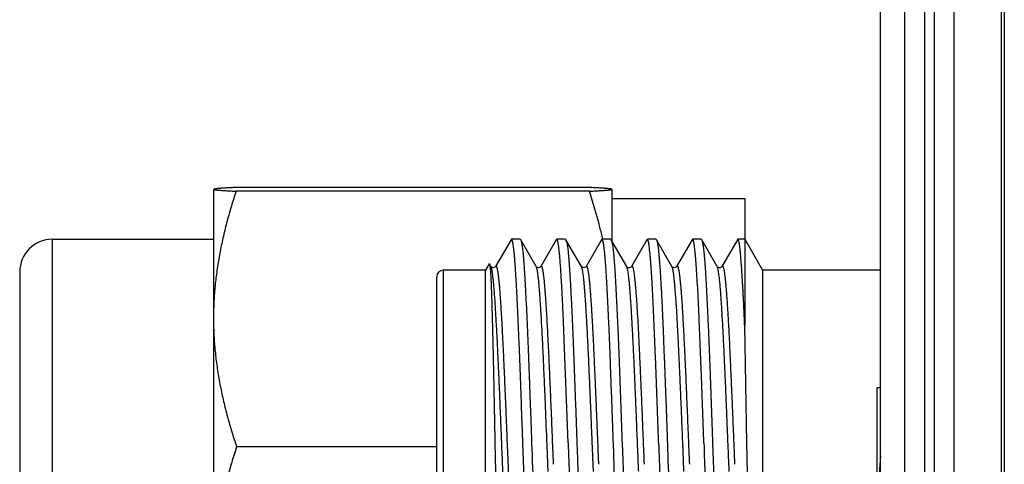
# Model space of a CAD drawing. Header units: inches. Extents: x 0 to 22, y 0 to 17.
# Tile 70 of 98: x 16.996 to 17.6, y 9.213 to 9.486. Entities that reach past the tile are written whole.
import ezdxf

# ---------------------------------------------------------------- set-up
doc = ezdxf.new("R2010")
doc.units = ezdxf.units.IN
doc.header["$LTSCALE"] = 1.21
doc.header["$MEASUREMENT"] = 0
doc.layers.get('0').update_dxf_attribs({"linetype": 'CONTINUOUS'})

msp = doc.modelspace()

# ---------------------------------------------------------------- linework, layer by layer
at = {"color": 7, "linetype": 'CONTINUOUS'}
for p, q in [((17.53932, 6.52367), (17.53932, 11.58917)), ((17.56932, 11.58917), (17.56932, 6.52417)), ((17.52432, 6.53017), (17.52432, 11.57517)), ((17.60032, 11.18917), (17.60032, 7.18917)), ((17.11496, 9.38162), (17.11496, 9.07063)), ((17.11496, 9.3814), (17.11504, 9.38152)), ((17.11512, 9.38173), (17.1151, 9.3817)), ((17.34562, 9.38058), (17.12881, 9.38058)), ((17.34507, 9.38285), (17.12936, 9.38285)), ((17.35932, 9.38173), (17.35914, 9.38181)), ((17.35933, 9.3817), (17.35931, 9.38173)), ((17.35946, 9.3814), (17.35939, 9.38152)), ((17.35946, 9.38162), (17.35946, 9.35001)), ((17.35946, 9.37601), (17.44096, 9.37601)), ((17.44096, 9.37601), (17.44096, 9.29806)), ((17.01596, 9.35101), (17.11496, 9.35101)), ((17.2976, 9.35077), (17.28808, 9.33433)), ((17.29788, 9.35101), (17.2976, 9.35077)), ((17.30322, 9.35101), (17.29788, 9.35101)), ((17.29819, 9.3507), (17.29788, 9.35101)), ((17.30322, 9.35101), (17.30348, 9.35078)), ((17.32535, 9.35077), (17.31586, 9.33436)), ((17.32563, 9.35101), (17.32535, 9.35077)), ((17.33099, 9.35101), (17.32563, 9.35101)), ((17.32596, 9.3507), (17.32563, 9.35101)), ((17.33099, 9.35101), (17.33126, 9.35078)), ((17.34078, 9.33434), (17.33126, 9.35078)), ((17.35316, 9.35079), (17.34364, 9.33435)), ((17.35341, 9.35101), (17.35316, 9.35079)), ((17.35876, 9.35101), (17.35341, 9.35101)), ((17.35372, 9.35069), (17.35341, 9.35101)), ((17.35876, 9.35101), (17.35902, 9.35079)), ((17.36854, 9.33433), (17.35902, 9.35079)), ((17.38093, 9.35077), (17.37142, 9.33433)), ((17.38121, 9.35101), (17.38093, 9.35077)), ((17.38655, 9.35101), (17.38121, 9.35101)), ((17.38153, 9.3507), (17.38121, 9.35101)), ((17.38655, 9.35101), (17.38684, 9.35077)), ((17.39634, 9.33435), (17.38684, 9.35077)), ((17.40869, 9.35076), (17.3992, 9.33435)), ((17.40898, 9.35101), (17.40869, 9.35076)), ((17.41432, 9.35101), (17.40898, 9.35101)), ((17.40931, 9.3507), (17.40898, 9.35101)), ((17.41432, 9.35101), (17.41457, 9.35079)), ((17.42409, 9.33435), (17.41457, 9.35079)), ((17.43646, 9.35077), (17.42696, 9.33436)), ((17.43674, 9.35101), (17.43646, 9.35077)), ((17.44096, 9.35101), (17.43674, 9.35101)), ((17.43705, 9.35074), (17.43674, 9.35101)), ((17.44096, 9.35101), (17.45193, 9.33201)), ((17.28193, 9.33201), (17.25593, 9.33201)), ((17.28418, 9.3359), (17.28193, 9.33201)), ((17.28193, 9.19348), (17.28193, 9.33201)), ((17.28418, 9.3359), (17.28432, 9.3359)), ((17.28522, 9.33435), (17.28432, 9.3359)), ((17.28524, 9.33432), (17.28522, 9.33435)), ((17.28808, 9.33433), (17.28807, 9.33432)), ((17.31586, 9.33436), (17.31585, 9.33435)), ((17.36856, 9.33431), (17.36854, 9.33433)), ((17.36856, 9.3343), (17.36856, 9.33431)), ((17.3714, 9.33431), (17.37142, 9.33433)), ((17.39635, 9.33433), (17.39635, 9.33434)), ((17.3992, 9.33434), (17.39919, 9.33433)), ((17.42411, 9.33431), (17.42409, 9.33435)), ((17.42412, 9.3343), (17.42411, 9.33431)), ((17.42694, 9.33432), (17.42696, 9.33436)), ((17.45193, 9.33201), (17.45193, 9.19602)), ((17.52432, 9.33201), (17.45193, 9.33201)), ((16.99596, 9.33101), (16.99596, 9.12101)), ((17.25193, 9.19097), (17.25193, 9.32801)), ((17.33258, 9.22601), (17.32954, 9.30554)), ((17.44234, 9.22601), (17.44096, 9.29806)), ((17.52232, 8.91586), (17.52232, 9.25986)), ((17.52432, 9.25986), (17.52232, 9.25986)), ((17.25193, 9.22356), (17.12912, 9.22356)), ((17.28765, 9.22601), (17.28815, 9.19968)), ((17.30559, 9.20444), (17.3048, 9.22601)), ((17.33795, 9.22601), (17.33829, 9.21614)), ((17.36113, 9.20446), (17.36037, 9.22601)), ((17.36571, 9.22601), (17.36682, 9.19555)), ((17.42126, 9.22601), (17.42238, 9.19555)), ((17.44266, 9.20758), (17.44234, 9.22601))]:
    msp.add_line(p, q, dxfattribs=at)
at = {"color": 9, "linetype": 'CONTINUOUS'}
for p, q in [((17.55132, 11.58917), (17.55132, 6.52417)), ((17.55732, 11.58917), (17.55732, 6.52417)), ((17.59851, 6.52417), (17.59851, 11.58917)), ((17.01596, 9.35101), (17.01596, 9.10101)), ((17.25593, 9.33201), (17.25593, 9.19286)), ((17.28542, 9.33389), (17.28524, 9.33432)), ((17.37142, 9.33433), (17.37181, 9.33459)), ((17.42696, 9.33436), (17.42726, 9.33463))]:
    msp.add_line(p, q, dxfattribs=at)
at = {"color": 7, "linetype": 'CONTINUOUS'}
for points in [[(17.31585, 9.33435), (17.31584, 9.33434), (17.31578, 9.33424), (17.31561, 9.33407), (17.31529, 9.33384), (17.31484, 9.33367), (17.31436, 9.33361), (17.31387, 9.3337), (17.31346, 9.3339), (17.3132, 9.33411), (17.31306, 9.33426), (17.313, 9.33434), (17.30348, 9.35078)], [(17.28571, 9.33386), (17.28543, 9.33408), (17.28529, 9.33424), (17.28526, 9.33428)], [(17.28807, 9.33432), (17.28803, 9.33425), (17.28788, 9.33408), (17.28758, 9.33385), (17.28713, 9.33365), (17.28662, 9.33359), (17.28613, 9.33367), (17.28571, 9.33386)], [(17.34363, 9.33434), (17.34358, 9.33426), (17.34344, 9.3341), (17.34316, 9.33389), (17.34274, 9.33369), (17.34226, 9.33361), (17.34177, 9.33367), (17.34134, 9.33384), (17.34104, 9.33406), (17.34087, 9.33423), (17.3408, 9.33433), (17.34079, 9.33434)], [(17.37114, 9.33401), (17.37078, 9.33377), (17.37027, 9.3336), (17.36975, 9.33359), (17.36927, 9.33373), (17.36891, 9.33394), (17.36869, 9.33413), (17.36859, 9.33426), (17.36856, 9.3343)], [(17.3714, 9.33431), (17.37139, 9.3343), (17.37132, 9.3342), (17.37114, 9.33401)], [(17.39919, 9.33433), (17.39919, 9.33433), (17.39913, 9.33424), (17.39896, 9.33406), (17.39862, 9.33382), (17.39813, 9.33364), (17.39761, 9.33361), (17.39712, 9.33373), (17.39674, 9.33394), (17.3965, 9.33414), (17.39638, 9.33428), (17.39635, 9.33433)], [(17.42669, 9.33402), (17.42634, 9.33378), (17.42584, 9.33361), (17.42532, 9.33359), (17.42484, 9.33372), (17.42447, 9.33393), (17.42425, 9.33413), (17.42414, 9.33426), (17.42412, 9.3343)], [(17.42695, 9.33432), (17.42695, 9.33431), (17.42688, 9.33421), (17.42669, 9.33402)]]:
    msp.add_lwpolyline(points, dxfattribs=at)
for centre, radius, start, end in [((17.01596, 9.33101), 0.02, 90, 180), ((17.25593, 9.32801), 0.004, 90, 180), ((31.155, 9.6976), 13.85285, 181.950879, 182.076924), ((25.45928, 9.5023), 8.13139, 181.94713, 182.098974), ((24.53344, 9.47238), 7.14955, 181.974732, 182.147556), ((27.07802, 9.54881), 9.6899, 181.909013, 182.085458), ((26.15658, 9.51954), 8.74559, 181.923359, 182.06451), ((18.02383, 9.17343), 0.50151, 174.90152, 179.9508), ((26.14851, 9.52283), 8.81556, 181.993708, 182.127602)]:
    msp.add_arc(centre, radius, start, end, dxfattribs=at)
for points, knots in [([(17.12881, 9.38058), (17.1278, 9.37754), (17.12587, 9.37146), (17.12325, 9.36226), (17.12092, 9.35299), (17.11894, 9.34367), (17.11731, 9.3343), (17.11608, 9.32488), (17.11527, 9.31542), (17.11502, 9.3091), (17.11496, 9.30594)], [0, 0, 0, 0, 0.125783, 0.251316, 0.376599, 0.50164, 0.626462, 0.751098, 0.875591, 1, 1, 1, 1]), ([(17.1151, 9.3817), (17.1151, 9.38169), (17.11511, 9.38168), (17.11512, 9.38166), (17.11515, 9.38164), (17.11518, 9.38163), (17.11522, 9.38161), (17.11527, 9.38159), (17.11533, 9.38157), (17.11541, 9.38155), (17.11553, 9.38152), (17.11569, 9.38148), (17.11588, 9.38145), (17.11619, 9.3814), (17.11664, 9.38134), (17.11728, 9.38127), (17.11802, 9.3812), (17.11886, 9.38113), (17.1198, 9.38106), (17.12084, 9.38099), (17.12197, 9.38092), (17.12318, 9.38085), (17.12448, 9.38078), (17.12637, 9.38069), (17.12782, 9.38062), (17.12881, 9.38058)], [0, 0, 0, 0, 0.001349, 0.003061, 0.005278, 0.008025, 0.011283, 0.015015, 0.019177, 0.023719, 0.033926, 0.045817, 0.059625, 0.075563, 0.113824, 0.160035, 0.213885, 0.275238, 0.3438, 0.419267, 0.501343, 0.589718, 0.684078, 0.784114, 1, 1, 1, 1]), ([(17.12936, 9.38285), (17.12835, 9.38281), (17.12643, 9.38272), (17.1241, 9.3826), (17.12238, 9.38251), (17.12122, 9.38244), (17.12015, 9.38237), (17.11918, 9.3823), (17.1183, 9.38223), (17.11752, 9.38216), (17.11685, 9.38209), (17.11636, 9.38203), (17.11603, 9.38198), (17.11582, 9.38194), (17.11564, 9.38191), (17.11548, 9.38187), (17.11536, 9.38183), (17.11525, 9.3818), (17.11518, 9.38177), (17.11514, 9.38174), (17.11512, 9.38173), (17.11511, 9.38173)], [0, 0, 0, 0, 0.211434, 0.402564, 0.489783, 0.571038, 0.64603, 0.714461, 0.776051, 0.83053, 0.877607, 0.917178, 0.934117, 0.949025, 0.961786, 0.972476, 0.981473, 0.989173, 0.995543, 0.998039, 1, 1, 1, 1]), ([(17.35914, 9.38181), (17.35907, 9.38184), (17.35889, 9.38189), (17.35857, 9.38195), (17.35816, 9.38201), (17.35764, 9.38208), (17.35704, 9.38214), (17.35634, 9.38221), (17.35556, 9.38227), (17.35434, 9.38236), (17.35263, 9.38247), (17.35035, 9.3826), (17.3478, 9.38273), (17.34601, 9.38281), (17.34507, 9.38285)], [0, 0, 0, 0, 0.016493, 0.039099, 0.069018, 0.105671, 0.148836, 0.198463, 0.254332, 0.316216, 0.457143, 0.619359, 0.800939, 1, 1, 1, 1]), ([(17.34562, 9.38058), (17.34661, 9.38062), (17.34806, 9.38069), (17.34995, 9.38078), (17.35125, 9.38085), (17.35246, 9.38092), (17.35359, 9.38099), (17.35463, 9.38106), (17.35557, 9.38113), (17.35641, 9.3812), (17.35715, 9.38127), (17.35778, 9.38134), (17.35824, 9.3814), (17.35855, 9.38145), (17.35874, 9.38148), (17.3589, 9.38152), (17.35902, 9.38155), (17.3591, 9.38157), (17.35916, 9.38159), (17.35921, 9.38161), (17.35925, 9.38163), (17.35928, 9.38164), (17.35931, 9.38166), (17.35933, 9.38169), (17.35933, 9.3817)], [0, 0, 0, 0, 0.215903, 0.315946, 0.410313, 0.498695, 0.580778, 0.65625, 0.724817, 0.786176, 0.84003, 0.886237, 0.924515, 0.940468, 0.954272, 0.966143, 0.976323, 0.980854, 0.985013, 0.988749, 0.992016, 0.994774, 0.997, 1, 1, 1, 1]), ([(17.35388, 9.35111), (17.35332, 9.3536), (17.35094, 9.36352), (17.34803, 9.37331), (17.34562, 9.38058)], [0, 0, 0, 0, 0.24944, 1, 1, 1, 1]), ([(17.3048, 9.22601), (17.30466, 9.22991), (17.30445, 9.23575), (17.30417, 9.24352), (17.30391, 9.25118), (17.30357, 9.2606), (17.30317, 9.27165), (17.30276, 9.28231), (17.3024, 9.29089), (17.30211, 9.29749), (17.3019, 9.30221), (17.30169, 9.30676), (17.30149, 9.31114), (17.30128, 9.31533), (17.30108, 9.31932), (17.30088, 9.32311), (17.30062, 9.32772), (17.30035, 9.33204), (17.30006, 9.33605), (17.29985, 9.3387), (17.29964, 9.3411), (17.29942, 9.34325), (17.29922, 9.34514), (17.29901, 9.34677), (17.29884, 9.34796), (17.2987, 9.34878), (17.2986, 9.3493), (17.2985, 9.34974), (17.2984, 9.35012), (17.2983, 9.35044), (17.29822, 9.35062), (17.29819, 9.3507)], [0, 0, 0, 0, 0.093692, 0.140281, 0.186562, 0.277796, 0.366596, 0.452182, 0.533805, 0.572906, 0.610751, 0.647257, 0.682344, 0.715935, 0.747957, 0.77834, 0.807019, 0.859018, 0.882226, 0.903506, 0.922812, 0.940103, 0.955341, 0.968497, 0.979544, 0.984273, 0.988471, 0.992139, 0.995279, 0.997896, 1, 1, 1, 1]), ([(17.30348, 9.35078), (17.3035, 9.35075), (17.30354, 9.35068), (17.30361, 9.35052), (17.3037, 9.35027), (17.3038, 9.34992), (17.30391, 9.34949), (17.30401, 9.349), (17.30412, 9.34845), (17.30423, 9.34782), (17.30437, 9.34685), (17.30456, 9.34547), (17.30477, 9.34361), (17.30498, 9.3415), (17.30518, 9.33912), (17.30538, 9.3365), (17.30558, 9.33362), (17.30579, 9.33051), (17.30599, 9.32717), (17.3062, 9.3236), (17.30649, 9.31841), (17.30677, 9.31295), (17.30705, 9.30723), (17.30726, 9.30267), (17.30747, 9.29793), (17.30768, 9.29303), (17.30788, 9.28798), (17.30815, 9.28099), (17.3085, 9.27196), (17.30891, 9.26083), (17.30927, 9.25135), (17.30955, 9.24364), (17.30976, 9.23779), (17.30997, 9.23191), (17.31011, 9.22798), (17.31018, 9.22601)], [0, 0, 0, 0, 0.000887, 0.001899, 0.00431, 0.007248, 0.010719, 0.014727, 0.019272, 0.024354, 0.029972, 0.042805, 0.05775, 0.074776, 0.093849, 0.11493, 0.137974, 0.162932, 0.189749, 0.218366, 0.24872, 0.314365, 0.34951, 0.386101, 0.424056, 0.46329, 0.503718, 0.545249, 0.631251, 0.720531, 0.812296, 0.858855, 0.905728, 0.952814, 1, 1, 1, 1]), ([(17.32954, 9.30554), (17.3294, 9.30866), (17.32912, 9.31458), (17.32874, 9.32178), (17.32842, 9.32707), (17.32819, 9.33065), (17.32797, 9.33397), (17.32774, 9.33701), (17.32752, 9.33976), (17.32731, 9.34223), (17.32709, 9.34439), (17.32691, 9.34601), (17.32675, 9.34715), (17.32664, 9.34789), (17.32653, 9.34855), (17.32642, 9.34913), (17.32631, 9.34964), (17.3262, 9.35006), (17.3261, 9.35037), (17.32602, 9.35057), (17.32598, 9.35066), (17.32596, 9.3507)], [0, 0, 0, 0, 0.206143, 0.392255, 0.4772, 0.556444, 0.629785, 0.697034, 0.758022, 0.812599, 0.860634, 0.90202, 0.920192, 0.936672, 0.951454, 0.964536, 0.975918, 0.985608, 0.993623, 0.997013, 1, 1, 1, 1]), ([(17.33126, 9.35078), (17.33131, 9.35071), (17.33138, 9.35054), (17.33149, 9.35026), (17.33159, 9.3499), (17.3317, 9.34948), (17.3318, 9.34898), (17.33191, 9.34842), (17.33202, 9.34779), (17.33216, 9.34682), (17.33234, 9.34544), (17.33255, 9.34358), (17.33275, 9.34146), (17.33295, 9.33908), (17.33315, 9.33645), (17.33336, 9.33358), (17.33356, 9.33047), (17.33385, 9.32586), (17.33413, 9.32095), (17.33441, 9.31577), (17.33462, 9.31157), (17.33483, 9.30719), (17.33504, 9.30262), (17.33524, 9.29789), (17.33552, 9.29126), (17.33586, 9.28264), (17.33628, 9.27193), (17.33663, 9.26273), (17.33691, 9.2552), (17.33712, 9.24944), (17.33733, 9.24363), (17.33761, 9.23581), (17.33781, 9.22994), (17.33795, 9.22601)], [0, 0, 0, 0, 0.001924, 0.00436, 0.007321, 0.010815, 0.014843, 0.019407, 0.024506, 0.030141, 0.043003, 0.057971, 0.075019, 0.094113, 0.115212, 0.138272, 0.163243, 0.19007, 0.249051, 0.281074, 0.314693, 0.349831, 0.386413, 0.424356, 0.463577, 0.545502, 0.631463, 0.720696, 0.766292, 0.812408, 0.85894, 0.905785, 1, 1, 1, 1]), ([(17.36037, 9.22601), (17.36023, 9.22991), (17.35995, 9.23767), (17.35953, 9.24923), (17.35911, 9.26059), (17.35871, 9.27164), (17.35831, 9.28229), (17.3579, 9.29245), (17.35749, 9.30202), (17.35713, 9.3096), (17.35684, 9.3153), (17.35663, 9.3193), (17.35642, 9.32308), (17.35622, 9.32666), (17.35602, 9.33001), (17.35582, 9.33314), (17.35561, 9.33603), (17.35541, 9.33868), (17.35521, 9.34108), (17.355, 9.34323), (17.35479, 9.34512), (17.35458, 9.34676), (17.3544, 9.34795), (17.35425, 9.34877), (17.35414, 9.34929), (17.35404, 9.34974), (17.35394, 9.35012), (17.35384, 9.35043), (17.35376, 9.35061), (17.35372, 9.35069)], [0, 0, 0, 0, 0.093661, 0.1865, 0.277707, 0.36648, 0.452042, 0.533645, 0.610575, 0.68216, 0.715751, 0.747773, 0.778158, 0.806839, 0.833753, 0.858842, 0.882054, 0.903338, 0.922649, 0.939948, 0.9552, 0.968375, 0.97945, 0.984195, 0.98841, 0.992095, 0.995251, 0.997883, 1, 1, 1, 1]), ([(17.35902, 9.35079), (17.35904, 9.35076), (17.35907, 9.35069), (17.35914, 9.35052), (17.35923, 9.35027), (17.35934, 9.34992), (17.35944, 9.3495), (17.35955, 9.34901), (17.35965, 9.34846), (17.35976, 9.34783), (17.35991, 9.34686), (17.3601, 9.34548), (17.36031, 9.34363), (17.36053, 9.34151), (17.36074, 9.33914), (17.36094, 9.33652), (17.36114, 9.33364), (17.36134, 9.33053), (17.36154, 9.32719), (17.36174, 9.32362), (17.36202, 9.31843), (17.36237, 9.31145), (17.3628, 9.30252), (17.36315, 9.29463), (17.36344, 9.288), (17.36365, 9.28281), (17.36386, 9.2775), (17.36406, 9.27207), (17.36426, 9.26654), (17.36452, 9.259), (17.36486, 9.24941), (17.36528, 9.23776), (17.36556, 9.22994), (17.36571, 9.22601)], [0, 0, 0, 0, 0.000881, 0.001887, 0.004287, 0.007214, 0.010676, 0.014675, 0.019212, 0.024286, 0.029897, 0.042719, 0.057653, 0.074671, 0.093736, 0.114809, 0.137845, 0.162795, 0.189605, 0.218217, 0.248568, 0.314212, 0.385954, 0.463157, 0.503593, 0.545133, 0.587684, 0.631153, 0.675443, 0.720454, 0.812243, 0.905701, 1, 1, 1, 1]), ([(17.38813, 9.22601), (17.38799, 9.22991), (17.38773, 9.23768), (17.38733, 9.24924), (17.38692, 9.2606), (17.3865, 9.27165), (17.38614, 9.28063), (17.38585, 9.28758), (17.38564, 9.29261), (17.38544, 9.29748), (17.38517, 9.30366), (17.38485, 9.31095), (17.38445, 9.31911), (17.38404, 9.32646), (17.38368, 9.33204), (17.38339, 9.33605), (17.38317, 9.33869), (17.38296, 9.3411), (17.38275, 9.34324), (17.38255, 9.34514), (17.38238, 9.34655), (17.38224, 9.34755), (17.38214, 9.3482), (17.38204, 9.34878), (17.38194, 9.34929), (17.38184, 9.34974), (17.38174, 9.35012), (17.38164, 9.35043), (17.38157, 9.35062), (17.38153, 9.3507)], [0, 0, 0, 0, 0.093687, 0.186551, 0.277781, 0.366577, 0.45216, 0.493512, 0.533781, 0.57288, 0.610724, 0.682314, 0.747927, 0.806992, 0.858997, 0.882209, 0.903493, 0.922802, 0.940093, 0.955331, 0.968485, 0.974273, 0.979532, 0.984262, 0.988461, 0.99213, 0.995272, 0.997891, 1, 1, 1, 1]), ([(17.38684, 9.35077), (17.38688, 9.3507), (17.38696, 9.35053), (17.38706, 9.35024), (17.38717, 9.34988), (17.38727, 9.34945), (17.38737, 9.34896), (17.38747, 9.34839), (17.38757, 9.34776), (17.38771, 9.34679), (17.38788, 9.3454), (17.38807, 9.34353), (17.38828, 9.34141), (17.38848, 9.33903), (17.38869, 9.3364), (17.38898, 9.33241), (17.38927, 9.3281), (17.38955, 9.32349), (17.38976, 9.3197), (17.38998, 9.31571), (17.39018, 9.31151), (17.39038, 9.30713), (17.39065, 9.30093), (17.39099, 9.29279), (17.39139, 9.28259), (17.39181, 9.27189), (17.39217, 9.2627), (17.39246, 9.25517), (17.39267, 9.24942), (17.39289, 9.24361), (17.39316, 9.23581), (17.39336, 9.22994), (17.3935, 9.22601)], [0, 0, 0, 0, 0.001954, 0.004415, 0.007397, 0.010908, 0.014952, 0.019531, 0.024645, 0.030294, 0.043186, 0.058186, 0.075266, 0.09439, 0.115517, 0.138601, 0.190434, 0.219068, 0.249431, 0.281455, 0.31507, 0.350202, 0.386773, 0.46391, 0.545798, 0.631712, 0.720889, 0.766456, 0.812541, 0.859041, 0.905852, 1, 1, 1, 1]), ([(17.41592, 9.22601), (17.41579, 9.22991), (17.41552, 9.23768), (17.41511, 9.24924), (17.41469, 9.2606), (17.41433, 9.26989), (17.41404, 9.27714), (17.41383, 9.28243), (17.41363, 9.28758), (17.41336, 9.29418), (17.41304, 9.30204), (17.41264, 9.31095), (17.41223, 9.31911), (17.41181, 9.32646), (17.41144, 9.33204), (17.41115, 9.33605), (17.41094, 9.33869), (17.41074, 9.3411), (17.41054, 9.34324), (17.41034, 9.34514), (17.41017, 9.34655), (17.41003, 9.34755), (17.40993, 9.3482), (17.40983, 9.34878), (17.40973, 9.34929), (17.40963, 9.34974), (17.40952, 9.35012), (17.40942, 9.35044), (17.40935, 9.35062), (17.40931, 9.3507)], [0, 0, 0, 0, 0.093685, 0.186548, 0.277776, 0.366571, 0.409811, 0.452152, 0.493503, 0.533771, 0.610711, 0.6823, 0.747913, 0.806981, 0.858987, 0.882199, 0.90348, 0.922784, 0.94007, 0.955303, 0.968455, 0.974243, 0.979503, 0.984235, 0.988436, 0.992109, 0.995256, 0.997883, 1, 1, 1, 1]), ([(17.41457, 9.35079), (17.41459, 9.35076), (17.41463, 9.35069), (17.4147, 9.35053), (17.41479, 9.35028), (17.41489, 9.34993), (17.41499, 9.34951), (17.4151, 9.34902), (17.4152, 9.34847), (17.41531, 9.34784), (17.41546, 9.34688), (17.41564, 9.3455), (17.41586, 9.34365), (17.41607, 9.34153), (17.41629, 9.33916), (17.4165, 9.33654), (17.4167, 9.33367), (17.4169, 9.33056), (17.4171, 9.32721), (17.4173, 9.32364), (17.41757, 9.31846), (17.41792, 9.31147), (17.41835, 9.30254), (17.41878, 9.29292), (17.41914, 9.28452), (17.41941, 9.27752), (17.41962, 9.27209), (17.41982, 9.26656), (17.42008, 9.25901), (17.42042, 9.24942), (17.42083, 9.23777), (17.42111, 9.22994), (17.42126, 9.22601)], [0, 0, 0, 0, 0.000874, 0.001874, 0.004261, 0.007177, 0.010627, 0.014616, 0.019142, 0.024207, 0.029809, 0.042615, 0.057536, 0.074543, 0.093599, 0.114664, 0.137694, 0.162638, 0.189444, 0.218053, 0.248402, 0.314048, 0.385798, 0.463013, 0.545006, 0.587567, 0.631047, 0.675348, 0.720372, 0.812187, 0.905673, 1, 1, 1, 1]), ([(17.44096, 9.29806), (17.44092, 9.299), (17.44085, 9.30086), (17.44076, 9.30316), (17.44069, 9.30498), (17.44061, 9.30676), (17.44051, 9.30894), (17.44038, 9.3115), (17.44026, 9.31401), (17.44013, 9.31644), (17.44001, 9.3188), (17.43988, 9.3211), (17.43971, 9.324), (17.43951, 9.32744), (17.43925, 9.33134), (17.43901, 9.3349), (17.43877, 9.33813), (17.43853, 9.34102), (17.4383, 9.34354), (17.4381, 9.34542), (17.43793, 9.34674), (17.43781, 9.34759), (17.43769, 9.34835), (17.43756, 9.34901), (17.43744, 9.34958), (17.43733, 9.34999), (17.43724, 9.35028), (17.43718, 9.35045), (17.43712, 9.3506), (17.43707, 9.3507), (17.43705, 9.35074)], [0, 0, 0, 0, 0.053223, 0.105357, 0.131002, 0.156359, 0.206188, 0.254806, 0.302176, 0.34826, 0.393024, 0.436434, 0.478456, 0.558206, 0.632028, 0.699694, 0.760996, 0.815749, 0.863795, 0.904998, 0.923, 0.939254, 0.953752, 0.966492, 0.977471, 0.986696, 0.990656, 0.994188, 0.997299, 1, 1, 1, 1]), ([(17.28432, 9.3359), (17.28433, 9.33588), (17.28435, 9.33584), (17.28438, 9.33577), (17.2844, 9.33569), (17.28444, 9.33554), (17.28449, 9.33532), (17.28454, 9.33501), (17.28459, 9.33464), (17.28464, 9.3342), (17.2847, 9.3337), (17.28475, 9.33314), (17.2848, 9.33251), (17.28488, 9.33156), (17.28497, 9.33022), (17.28508, 9.32842), (17.28518, 9.32639), (17.28529, 9.32413), (17.28539, 9.32164), (17.28549, 9.31893), (17.28559, 9.31601), (17.2857, 9.31288), (17.28584, 9.30832), (17.28601, 9.30216), (17.28623, 9.29427), (17.28643, 9.28575), (17.28663, 9.27668), (17.28683, 9.26714), (17.28704, 9.25721), (17.28724, 9.24699), (17.28745, 9.23656), (17.28759, 9.22954), (17.28765, 9.22601)], [0, 0, 0, 0, 0.00054, 0.001212, 0.002021, 0.002967, 0.00528, 0.008156, 0.011599, 0.015606, 0.020176, 0.025308, 0.030998, 0.037244, 0.051395, 0.067735, 0.086236, 0.10686, 0.129549, 0.154237, 0.180858, 0.209346, 0.23963, 0.305306, 0.377308, 0.455029, 0.537798, 0.624843, 0.715373, 0.808603, 0.903744, 1, 1, 1, 1]), ([(17.11496, 9.29912), (17.11502, 9.29592), (17.11528, 9.28952), (17.11611, 9.27994), (17.11737, 9.2704), (17.11903, 9.26091), (17.12106, 9.25147), (17.12343, 9.2421), (17.12612, 9.23279), (17.12809, 9.22663), (17.12912, 9.22356)], [0, 0, 0, 0, 0.124398, 0.248882, 0.373511, 0.498331, 0.623375, 0.748663, 0.874205, 1, 1, 1, 1]), ([(17.12912, 9.22356), (17.12807, 9.22041), (17.12607, 9.21409), (17.12336, 9.20452), (17.121, 9.19489), (17.119, 9.1852), (17.11742, 9.17545), (17.11627, 9.16565), (17.11559, 9.15582), (17.11539, 9.14597), (17.11566, 9.13613), (17.11642, 9.1263), (17.11764, 9.11651), (17.11929, 9.10677), (17.12134, 9.09709), (17.12376, 9.08747), (17.12651, 9.07791), (17.12854, 9.0716), (17.1296, 9.06845)], [0, 0, 0, 0, 0.062923, 0.125704, 0.188346, 0.250853, 0.313241, 0.375531, 0.437751, 0.499936, 0.562125, 0.624354, 0.686657, 0.749062, 0.811589, 0.874252, 0.937055, 1, 1, 1, 1])]:
    msp.add_open_spline(points, degree=3, knots=knots, dxfattribs=at)
msp.add_open_spline([(17.3539, 9.35102), (17.35389, 9.35105), (17.35388, 9.35108), (17.35388, 9.35111)], degree=3, dxfattribs=at)
at = {"color": 9, "linetype": 'CONTINUOUS'}
for points, knots in [([(17.29275, 9.20428), (17.29259, 9.20799), (17.29229, 9.21544), (17.29183, 9.22663), (17.29137, 9.23781), (17.29092, 9.24887), (17.29047, 9.25969), (17.29009, 9.26849), (17.28978, 9.27533), (17.28955, 9.28027), (17.28932, 9.28506), (17.28909, 9.2897), (17.28886, 9.29416), (17.28856, 9.29973), (17.28826, 9.30503), (17.28795, 9.31006), (17.28772, 9.3135), (17.2875, 9.31671), (17.28727, 9.31968), (17.28704, 9.32239), (17.28681, 9.32485), (17.28658, 9.32703), (17.28635, 9.32895), (17.28616, 9.33037), (17.286, 9.33136), (17.28588, 9.332), (17.28577, 9.33258), (17.28566, 9.33308), (17.28555, 9.33351), (17.28547, 9.33377), (17.28542, 9.33389)], [0, 0, 0, 0, 0.085669, 0.172223, 0.258725, 0.344237, 0.427864, 0.508735, 0.547864, 0.585974, 0.622954, 0.658699, 0.693116, 0.726115, 0.787556, 0.815852, 0.842434, 0.86723, 0.890165, 0.911166, 0.930162, 0.9471, 0.961943, 0.974664, 0.980222, 0.985244, 0.989731, 0.993684, 0.997106, 1, 1, 1, 1]), ([(17.29609, 9.20764), (17.29592, 9.21171), (17.29559, 9.21988), (17.29509, 9.23212), (17.29467, 9.2423), (17.29434, 9.25036), (17.29409, 9.25631), (17.29384, 9.26215), (17.29359, 9.26788), (17.29334, 9.27348), (17.29302, 9.28063), (17.29268, 9.28754), (17.29234, 9.29419), (17.29209, 9.29886), (17.29184, 9.30329), (17.29159, 9.30747), (17.29134, 9.31139), (17.29109, 9.31503), (17.29085, 9.3184), (17.2906, 9.32148), (17.29035, 9.32425), (17.2901, 9.32671), (17.28989, 9.32855), (17.28972, 9.32987), (17.28959, 9.33072), (17.28947, 9.33149), (17.28934, 9.33218), (17.28922, 9.33278), (17.28909, 9.33329), (17.28897, 9.33372), (17.28886, 9.33402), (17.28877, 9.33422), (17.28871, 9.33434), (17.28865, 9.33444), (17.28859, 9.33451), (17.28852, 9.33456), (17.28846, 9.3346), (17.28839, 9.33461), (17.28833, 9.33459), (17.28826, 9.33456), (17.2882, 9.3345), (17.28814, 9.33442), (17.2881, 9.33436), (17.28808, 9.33433)], [0, 0, 0, 0, 0.095592, 0.19181, 0.287412, 0.334589, 0.38115, 0.426952, 0.471856, 0.515728, 0.558429, 0.639744, 0.67807, 0.714648, 0.749366, 0.782134, 0.812869, 0.84149, 0.867916, 0.892067, 0.913859, 0.93321, 0.950038, 0.957476, 0.964249, 0.970357, 0.975802, 0.980588, 0.984719, 0.988201, 0.991044, 0.992232, 0.993269, 0.99416, 0.994917, 0.995556, 0.996102, 0.9966, 0.997101, 0.99766, 0.998314, 0.999089, 1, 1, 1, 1]), ([(17.32035, 9.20856), (17.32019, 9.21229), (17.31989, 9.21978), (17.31929, 9.23469), (17.31868, 9.24945), (17.31806, 9.26389), (17.31761, 9.2742), (17.31723, 9.28248), (17.31692, 9.28882), (17.31662, 9.2947), (17.31631, 9.30033), (17.31599, 9.3057), (17.31576, 9.30941), (17.31553, 9.3129), (17.31531, 9.31616), (17.31508, 9.31917), (17.31486, 9.32194), (17.31463, 9.32444), (17.31441, 9.32668), (17.31418, 9.32865), (17.31398, 9.33011), (17.31382, 9.33114), (17.3137, 9.33181), (17.31359, 9.33241), (17.31347, 9.33294), (17.31335, 9.33339), (17.31324, 9.33378), (17.31313, 9.33409), (17.31304, 9.33427), (17.313, 9.33435)], [0, 0, 0, 0, 0.088903, 0.178346, 0.354978, 0.440272, 0.522348, 0.600315, 0.637484, 0.6733, 0.740497, 0.77171, 0.801226, 0.828973, 0.854879, 0.878874, 0.900886, 0.920849, 0.938707, 0.954409, 0.967925, 0.973859, 0.979242, 0.984073, 0.988352, 0.99208, 0.995259, 0.997895, 1, 1, 1, 1]), ([(17.32365, 9.21289), (17.32349, 9.21687), (17.32316, 9.22483), (17.32268, 9.23673), (17.3222, 9.2485), (17.32171, 9.26), (17.32123, 9.27109), (17.32075, 9.28163), (17.32033, 9.29), (17.32, 9.29633), (17.31976, 9.30077), (17.31952, 9.30499), (17.31928, 9.30897), (17.31903, 9.3127), (17.31879, 9.31617), (17.31855, 9.31936), (17.31831, 9.32227), (17.31807, 9.32488), (17.31786, 9.32686), (17.31769, 9.32829), (17.31757, 9.32925), (17.31745, 9.33014), (17.31733, 9.33094), (17.3172, 9.33167), (17.31708, 9.33231), (17.31696, 9.33288), (17.31684, 9.33337), (17.31672, 9.33378), (17.31662, 9.33407), (17.31653, 9.33426), (17.31647, 9.33437), (17.31641, 9.33446), (17.31635, 9.33453), (17.31629, 9.33459), (17.31623, 9.33462), (17.31616, 9.33463), (17.3161, 9.33462), (17.31604, 9.33458), (17.31597, 9.33453), (17.31591, 9.33445), (17.31588, 9.3344), (17.31586, 9.33436)], [0, 0, 0, 0, 0.097406, 0.194917, 0.291367, 0.385622, 0.476535, 0.562914, 0.643688, 0.681701, 0.717994, 0.752466, 0.785015, 0.81554, 0.843934, 0.870087, 0.893892, 0.915265, 0.934169, 0.942688, 0.950581, 0.957845, 0.964478, 0.970478, 0.975844, 0.980575, 0.984672, 0.988138, 0.990979, 0.99217, 0.993213, 0.994112, 0.994879, 0.995526, 0.996081, 0.996584, 0.997088, 0.997647, 0.998304, 0.999082, 1, 1, 1, 1]), ([(17.34813, 9.20856), (17.34797, 9.21229), (17.34767, 9.21978), (17.34721, 9.231), (17.34676, 9.24217), (17.34629, 9.25317), (17.34584, 9.26387), (17.34539, 9.27417), (17.34494, 9.28395), (17.34455, 9.29173), (17.34424, 9.29762), (17.344, 9.30175), (17.34377, 9.30568), (17.34354, 9.30939), (17.34331, 9.31287), (17.34309, 9.31612), (17.34286, 9.31913), (17.34264, 9.32189), (17.34242, 9.3244), (17.34219, 9.32664), (17.34197, 9.32861), (17.34177, 9.33009), (17.3416, 9.33112), (17.34149, 9.3318), (17.34137, 9.3324), (17.34125, 9.33293), (17.34114, 9.33338), (17.34102, 9.33377), (17.34091, 9.33408), (17.34082, 9.33426), (17.34078, 9.33434)], [0, 0, 0, 0, 0.088879, 0.178295, 0.267291, 0.354888, 0.440135, 0.522152, 0.600098, 0.673133, 0.707536, 0.740394, 0.771615, 0.801118, 0.828826, 0.854676, 0.878616, 0.900594, 0.920557, 0.938452, 0.954227, 0.967825, 0.973794, 0.979207, 0.984062, 0.988359, 0.992096, 0.995276, 0.997906, 1, 1, 1, 1]), ([(17.35143, 9.21288), (17.35127, 9.21686), (17.35094, 9.22481), (17.35046, 9.2367), (17.34997, 9.24846), (17.34949, 9.25994), (17.34901, 9.27101), (17.34853, 9.28154), (17.34812, 9.28992), (17.34779, 9.29626), (17.34754, 9.30071), (17.3473, 9.30493), (17.34706, 9.3089), (17.34681, 9.31263), (17.34657, 9.31608), (17.34633, 9.31927), (17.34609, 9.32217), (17.34585, 9.32478), (17.34564, 9.32678), (17.34548, 9.32823), (17.34535, 9.3292), (17.34523, 9.33009), (17.34511, 9.33091), (17.34499, 9.33165), (17.34487, 9.3323), (17.34475, 9.33288), (17.34463, 9.33337), (17.34451, 9.33378), (17.3444, 9.33407), (17.34432, 9.33426), (17.34426, 9.33437), (17.3442, 9.33446), (17.34413, 9.33453), (17.34407, 9.33459), (17.34401, 9.33462), (17.34395, 9.33462), (17.34388, 9.33461), (17.34382, 9.33457), (17.34376, 9.33452), (17.3437, 9.33444), (17.34366, 9.33438), (17.34364, 9.33435)], [0, 0, 0, 0, 0.09729, 0.194699, 0.291068, 0.385193, 0.475906, 0.562181, 0.643033, 0.681118, 0.717477, 0.751984, 0.784511, 0.814948, 0.843221, 0.869275, 0.89305, 0.91449, 0.933536, 0.942144, 0.950132, 0.957493, 0.964221, 0.97031, 0.975756, 0.980552, 0.984695, 0.988183, 0.991026, 0.992211, 0.993244, 0.994132, 0.994886, 0.995521, 0.996068, 0.996568, 0.997075, 0.99764, 0.998302, 0.999084, 1, 1, 1, 1]), ([(17.37591, 9.20857), (17.37576, 9.2123), (17.37545, 9.21978), (17.37505, 9.22914), (17.37474, 9.23662), (17.37444, 9.24403), (17.37414, 9.25138), (17.37384, 9.25863), (17.37362, 9.26396), (17.37339, 9.26918), (17.37309, 9.27589), (17.37271, 9.28392), (17.37231, 9.2917), (17.372, 9.29757), (17.3717, 9.30294), (17.3714, 9.30803), (17.37109, 9.31284), (17.37086, 9.3161), (17.37063, 9.31913), (17.37041, 9.3219), (17.37018, 9.32441), (17.36995, 9.32665), (17.36972, 9.32862), (17.36952, 9.33008), (17.36936, 9.33111), (17.36925, 9.33177), (17.36913, 9.33237), (17.36902, 9.33289), (17.36891, 9.33335), (17.3688, 9.33373), (17.36868, 9.33405), (17.3686, 9.33423), (17.36856, 9.33431)], [0, 0, 0, 0, 0.088864, 0.178254, 0.222848, 0.267214, 0.354795, 0.39778, 0.440078, 0.481572, 0.522147, 0.600056, 0.67297, 0.707322, 0.740151, 0.800939, 0.828749, 0.854736, 0.878824, 0.900931, 0.920958, 0.938837, 0.954526, 0.968016, 0.973932, 0.979296, 0.984108, 0.988369, 0.992083, 0.995254, 0.997888, 1, 1, 1, 1]), ([(17.37181, 9.33459), (17.37185, 9.33457), (17.37191, 9.33452), (17.37199, 9.33443), (17.37204, 9.33434), (17.3721, 9.33424), (17.37218, 9.33406), (17.37228, 9.3338), (17.3724, 9.33342), (17.37251, 9.33297), (17.37263, 9.33245), (17.37274, 9.33186), (17.37286, 9.33119), (17.37302, 9.33016), (17.37321, 9.32869), (17.37344, 9.3267), (17.37367, 9.32444), (17.3739, 9.3219), (17.37413, 9.3191), (17.37436, 9.31605), (17.37468, 9.3115), (17.37508, 9.30526), (17.37553, 9.29714), (17.37591, 9.28986), (17.37621, 9.28368), (17.37644, 9.27878), (17.37667, 9.27375), (17.37698, 9.26678), (17.37737, 9.25783), (17.37783, 9.24685), (17.37829, 9.23564), (17.37874, 9.22433), (17.37905, 9.21676), (17.3792, 9.21299)], [0, 0, 0, 0, 0.001171, 0.00191, 0.00277, 0.003757, 0.004877, 0.00753, 0.010748, 0.014538, 0.018908, 0.023861, 0.029401, 0.03553, 0.049556, 0.06593, 0.08461, 0.105525, 0.128587, 0.153705, 0.180797, 0.240618, 0.307489, 0.380813, 0.41967, 0.459847, 0.50122, 0.543659, 0.631231, 0.721616, 0.813872, 0.907013, 1, 1, 1, 1]), ([(17.40367, 9.20854), (17.40351, 9.21227), (17.40321, 9.21975), (17.40277, 9.23096), (17.40239, 9.2403), (17.40208, 9.2477), (17.40178, 9.25496), (17.40139, 9.26381), (17.401, 9.27249), (17.40069, 9.2792), (17.4004, 9.28554), (17.40003, 9.29304), (17.39959, 9.30147), (17.39919, 9.30801), (17.39887, 9.31281), (17.39864, 9.31606), (17.3984, 9.31908), (17.39817, 9.32184), (17.39795, 9.32434), (17.39772, 9.32659), (17.3975, 9.32856), (17.39731, 9.33004), (17.39716, 9.33108), (17.39704, 9.33176), (17.39693, 9.33237), (17.39682, 9.3329), (17.3967, 9.33337), (17.39659, 9.33376), (17.39648, 9.33408), (17.39639, 9.33426), (17.39635, 9.33434)], [0, 0, 0, 0, 0.088779, 0.178106, 0.267007, 0.310991, 0.35451, 0.439705, 0.521698, 0.561211, 0.599593, 0.672561, 0.739818, 0.800585, 0.828332, 0.854231, 0.878216, 0.900218, 0.920181, 0.938065, 0.953836, 0.967462, 0.973462, 0.978914, 0.983816, 0.988166, 0.991959, 0.995192, 0.997867, 1, 1, 1, 1]), ([(17.3992, 9.33435), (17.39921, 9.33439), (17.39925, 9.33445), (17.39931, 9.33453), (17.39938, 9.33458), (17.39944, 9.33462), (17.3995, 9.33464), (17.39957, 9.33463), (17.39963, 9.3346), (17.39969, 9.33455), (17.39975, 9.33448), (17.39982, 9.33439), (17.39988, 9.33428), (17.39996, 9.33409), (17.40006, 9.33381), (17.40018, 9.3334), (17.4003, 9.33292), (17.40042, 9.33235), (17.40054, 9.33171), (17.40065, 9.33099), (17.40077, 9.33018), (17.4009, 9.32931), (17.40102, 9.32835), (17.40118, 9.32692), (17.40139, 9.32494), (17.40164, 9.32234), (17.40189, 9.31943), (17.40213, 9.31624), (17.40238, 9.31277), (17.40262, 9.30904), (17.40286, 9.30506), (17.4031, 9.30084), (17.40334, 9.2964), (17.40367, 9.29007), (17.40408, 9.28169), (17.40457, 9.27114), (17.40505, 9.26004), (17.40554, 9.24853), (17.40602, 9.23675), (17.40651, 9.22484), (17.40683, 9.21687), (17.40699, 9.21288)], [0, 0, 0, 0, 0.000942, 0.001745, 0.002425, 0.003004, 0.003519, 0.004023, 0.004571, 0.005205, 0.005953, 0.006833, 0.007856, 0.009027, 0.01183, 0.015264, 0.019333, 0.024038, 0.029377, 0.035349, 0.041952, 0.049185, 0.057047, 0.065537, 0.084395, 0.105742, 0.129523, 0.155655, 0.184032, 0.214548, 0.2471, 0.281582, 0.317883, 0.355899, 0.436678, 0.523087, 0.614066, 0.708399, 0.804923, 0.902512, 1, 1, 1, 1]), ([(17.42415, 9.33423), (17.42415, 9.33423), (17.42414, 9.33426), (17.42412, 9.33429), (17.42411, 9.33431)], [0, 0, 0, 0, 0.259675, 1, 1, 1, 1]), ([(17.43146, 9.20856), (17.43138, 9.2104), (17.43123, 9.21411), (17.431, 9.21968), (17.43077, 9.22527), (17.43046, 9.23271), (17.43009, 9.24194), (17.42963, 9.25287), (17.42919, 9.26351), (17.42874, 9.27376), (17.42829, 9.28349), (17.42783, 9.29261), (17.42743, 9.29979), (17.42712, 9.30516), (17.4269, 9.30888), (17.42667, 9.31238), (17.42645, 9.31565), (17.42623, 9.31868), (17.42601, 9.32147), (17.42578, 9.324), (17.42556, 9.32627), (17.42533, 9.32827), (17.42509, 9.33), (17.42489, 9.33127), (17.42473, 9.33215), (17.42462, 9.3327), (17.4245, 9.33318), (17.42439, 9.3336), (17.42428, 9.33394), (17.4242, 9.33414), (17.42415, 9.33423)], [0, 0, 0, 0, 0.04405, 0.088349, 0.132777, 0.177218, 0.265677, 0.352815, 0.437706, 0.519399, 0.596978, 0.669714, 0.736897, 0.768179, 0.797801, 0.825676, 0.851732, 0.875899, 0.898103, 0.918276, 0.936372, 0.95237, 0.966241, 0.977957, 0.983, 0.987495, 0.991441, 0.994836, 0.997686, 1, 1, 1, 1]), ([(17.42726, 9.33463), (17.42728, 9.33463), (17.42732, 9.33463), (17.42738, 9.3346), (17.42744, 9.33456), (17.4275, 9.3345), (17.42756, 9.33442), (17.42762, 9.33432), (17.42768, 9.3342), (17.42776, 9.33401), (17.42786, 9.33372), (17.42798, 9.33332), (17.4281, 9.33284), (17.42822, 9.33228), (17.42833, 9.33166), (17.42845, 9.33095), (17.42856, 9.33018), (17.42872, 9.329), (17.42892, 9.32735), (17.42915, 9.32515), (17.42938, 9.32268), (17.42961, 9.31993), (17.42984, 9.31691), (17.43008, 9.31364), (17.43032, 9.31012), (17.43065, 9.30496), (17.43096, 9.29951), (17.43126, 9.29378), (17.43157, 9.28755), (17.43196, 9.27935), (17.43234, 9.2709), (17.43265, 9.26387), (17.43297, 9.25655), (17.43337, 9.24721), (17.43383, 9.23585), (17.43429, 9.22438), (17.4346, 9.21671), (17.43476, 9.21288)], [0, 0, 0, 0, 0.000488, 0.001008, 0.0016, 0.002292, 0.003102, 0.004041, 0.005114, 0.006327, 0.009182, 0.012622, 0.016655, 0.021283, 0.026507, 0.032327, 0.038739, 0.045741, 0.061496, 0.079564, 0.099911, 0.122498, 0.147272, 0.174154, 0.203055, 0.233888, 0.300993, 0.337068, 0.374685, 0.454127, 0.538489, 0.58225, 0.626896, 0.718305, 0.811656, 0.905898, 1, 1, 1, 1])]:
    msp.add_open_spline(points, degree=3, knots=knots, dxfattribs=at)
msp.add_open_spline([(17.3792, 9.21299), (17.37921, 9.21295), (17.37921, 9.21292), (17.37921, 9.21289)], degree=3, dxfattribs=at)

doc.saveas('drawing.dxf')
